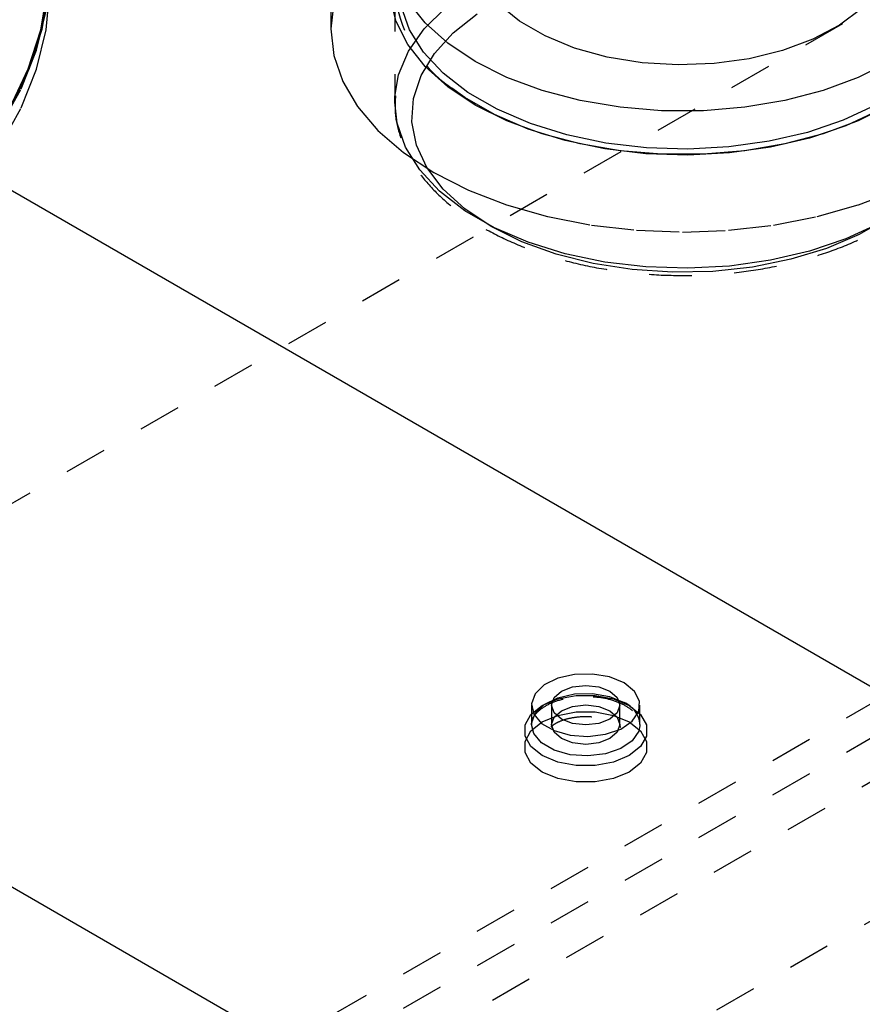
# Model space of a CAD drawing. Header units: inches. Extents: x 1907 to 2452, y -210 to -54.
# Tile 225 of 256: x 1994.29 to 1996.27, y -195.2 to -192.9. Entities that reach past the tile are written whole.
import ezdxf

# ---------------------------------------------------------------- set-up
doc = ezdxf.new("R2010")
doc.units = ezdxf.units.IN
doc.header["$LTSCALE"] = 0.5
doc.header["$MEASUREMENT"] = 0
doc.linetypes.add('HIDDEN', pattern=[0.225, 0.15, -0.075])
doc.layers.add('SID-M-H', color=4, linetype='HIDDEN')
doc.layers.add('SID-M-S', color=105, linetype='Continuous')

msp = doc.modelspace()

# ---------------------------------------------------------------- linework, layer by layer
at = {"layer": 'SID-M-H'}
for p, q in [((1995.02121, -190.8763), (1995.02121, -192.91765)), ((1997.26042, -192.30601), (1984.17894, -199.85779)), ((1995.17121, -192.82375), (1995.17121, -193.08913)), ((1994.35584, -192.82844), (1994.34027, -192.92095)), ((1994.34414, -192.91807), (1994.35974, -192.82537)), ((1994.35367, -192.91992), (1994.36234, -192.82692)), ((1995.17442, -192.89995), (1995.16046, -192.8439)), ((1995.02826, -192.85549), (1995.02121, -192.91765)), ((1995.20601, -192.91945), (1995.18663, -192.86454)), ((1995.2428, -192.90373), (1995.20205, -192.85222)), ((1995.24036, -192.91731), (1995.29015, -192.86822)), ((1995.46394, -192.89958), (1995.41497, -192.85961)), ((1996.26631, -192.87004), (1996.21445, -192.90877)), ((1994.33117, -192.96723), (1994.35367, -192.87501)), ((1995.30854, -192.92676), (1995.36489, -192.88267)), ((1995.20205, -192.95428), (1995.17442, -192.89995)), ((1995.29583, -192.95136), (1995.2428, -192.90373)), ((1995.52391, -192.93419), (1995.46394, -192.89958)), ((1996.21445, -192.90877), (1996.15199, -192.94189)), ((1994.34027, -192.92095), (1994.31099, -193.01234)), ((1994.3148, -193.00965), (1994.34414, -192.91807)), ((1994.33117, -193.01214), (1994.35367, -192.91992)), ((1995.02121, -192.91765), (1995.02826, -192.97982)), ((1995.20349, -192.97007), (1995.24036, -192.91731)), ((1995.23903, -192.97216), (1995.20601, -192.91945)), ((1995.26419, -192.9752), (1995.30854, -192.92676)), ((1995.59315, -192.96246), (1995.52391, -192.93419)), ((1995.2428, -193.00579), (1995.20205, -192.95428)), ((1995.36007, -192.99416), (1995.29583, -192.95136)), ((1995.66967, -192.98357), (1995.59315, -192.96246)), ((1996.15199, -192.94189), (1996.08073, -192.96844)), ((1994.29503, -193.058), (1994.33117, -192.96723)), ((1995.02826, -192.97982), (1995.04932, -193.04092)), ((1995.18031, -193.02536), (1995.20349, -192.97007)), ((1995.23284, -193.02691), (1995.26419, -192.9752)), ((1995.28499, -193.02152), (1995.23903, -192.97216)), ((1995.75126, -192.99691), (1995.66967, -192.98357)), ((1996.08073, -192.96844), (1996.00273, -192.98765)), ((1995.29583, -193.05343), (1995.2428, -193.00579)), ((1995.4342, -193.03124), (1995.36007, -192.99416)), ((1995.83559, -193.0021), (1995.75126, -192.99691)), ((1995.92023, -192.99898), (1995.83559, -193.0021)), ((1996.00273, -192.98765), (1995.92023, -192.99898)), ((1996.33234, -192.99416), (1996.25821, -193.03124)), ((1994.31099, -193.01234), (1994.26821, -193.10194)), ((1994.27192, -193.09944), (1994.3148, -193.00965)), ((1994.29503, -193.10291), (1994.33117, -193.01214)), ((1995.17159, -193.07596), (1995.18031, -193.02536)), ((1995.2152, -193.08074), (1995.23284, -193.02691)), ((1995.34291, -193.0665), (1995.28499, -193.02152)), ((1995.51672, -193.06186), (1995.4342, -193.03124)), ((1996.25821, -193.03124), (1996.17569, -193.06186)), ((1995.04932, -193.04092), (1995.08401, -193.09991)), ((1995.36007, -193.09623), (1995.29583, -193.05343)), ((1994.24551, -193.14664), (1994.29503, -193.058)), ((1995.17132, -193.08201), (1995.17159, -193.07596)), ((1995.33534, -193.07844), (1995.30515, -193.05674)), ((1995.41156, -193.10613), (1995.34291, -193.0665)), ((1995.60595, -193.08538), (1995.51672, -193.06186)), ((1996.17569, -193.06186), (1996.08646, -193.08538)), ((1995.08401, -193.09991), (1995.13174, -193.15578)), ((1995.17121, -193.08913), (1995.17132, -193.08201)), ((1995.17672, -193.13881), (1995.17121, -193.08913)), ((1995.21165, -193.1355), (1995.2152, -193.08074)), ((1995.40502, -193.11867), (1995.33534, -193.07844)), ((1995.4342, -193.13331), (1995.36007, -193.09623)), ((1995.70007, -193.10133), (1995.60595, -193.08538)), ((1996.08646, -193.08538), (1995.99234, -193.10133)), ((1996.29895, -193.09677), (1996.2232, -193.13183)), ((1996.33234, -193.09623), (1996.25821, -193.13331)), ((1994.24551, -193.19155), (1994.29503, -193.10291)), ((1995.48411, -193.15261), (1995.40502, -193.11867)), ((1995.48947, -193.13957), (1995.41156, -193.10613)), ((1995.79716, -193.10939), (1995.70007, -193.10133)), ((1995.89525, -193.10939), (1995.79716, -193.10939)), ((1995.99234, -193.10133), (1995.89525, -193.10939)), ((1996.30575, -193.10917), (1996.22887, -193.14475)), ((1995.19638, -193.19456), (1995.17672, -193.13881)), ((1995.22228, -193.18994), (1995.21165, -193.1355)), ((1995.51672, -193.16392), (1995.4342, -193.13331)), ((1995.57499, -193.1661), (1995.48947, -193.13957)), ((1996.2232, -193.13183), (1996.13942, -193.16015)), ((1996.22887, -193.14475), (1996.14383, -193.1735)), ((1996.25821, -193.13331), (1996.17569, -193.16392)), ((1995.13174, -193.15578), (1995.19169, -193.20758)), ((1995.57091, -193.17954), (1995.48411, -193.15261)), ((1995.60595, -193.18745), (1995.51672, -193.16392)), ((1995.66628, -193.18516), (1995.57499, -193.1661)), ((1996.13942, -193.16015), (1996.04939, -193.18112)), ((1996.17569, -193.16392), (1996.08646, -193.18745)), ((1995.24684, -193.24286), (1995.22228, -193.18994)), ((1995.66358, -193.19889), (1995.57091, -193.17954)), ((1995.70007, -193.2034), (1995.60595, -193.18745)), ((1995.76141, -193.19635), (1995.66628, -193.18516)), ((1996.04939, -193.18112), (1995.95503, -193.19431)), ((1996.08646, -193.18745), (1995.99234, -193.2034)), ((1996.14383, -193.1735), (1996.05245, -193.19479)), ((1995.19169, -193.20758), (1995.26284, -193.25442)), ((1995.2299, -193.24805), (1995.19638, -193.19456)), ((1995.76014, -193.21024), (1995.66358, -193.19889)), ((1995.79716, -193.21146), (1995.70007, -193.2034)), ((1995.85853, -193.21336), (1995.76014, -193.21024)), ((1995.85835, -193.19942), (1995.76141, -193.19635)), ((1995.89525, -193.21146), (1995.79716, -193.21146)), ((1995.95503, -193.19431), (1995.85835, -193.19942)), ((1995.95667, -193.20817), (1995.85853, -193.21336)), ((1995.99234, -193.2034), (1995.89525, -193.21146)), ((1996.05245, -193.19479), (1995.95667, -193.20817)), ((1995.27655, -193.29816), (1995.2299, -193.24805)), ((1995.28479, -193.29308), (1995.24684, -193.24286)), ((1995.26284, -193.25442), (1995.34398, -193.2955)), ((1995.33534, -193.34382), (1995.27655, -193.29816)), ((1995.33529, -193.33947), (1995.28479, -193.29308)), ((1995.34398, -193.2955), (1995.43371, -193.33011)), ((1996.25871, -193.33011), (1996.34843, -193.2955)), ((1995.43371, -193.33011), (1995.53049, -193.35766)), ((1996.16192, -193.35766), (1996.25871, -193.33011)), ((1995.39719, -193.381), (1995.33529, -193.33947)), ((1995.40502, -193.38404), (1995.33534, -193.34382)), ((1995.53049, -193.35766), (1995.63268, -193.37769)), ((1995.63268, -193.37769), (1995.73852, -193.38984)), ((1995.95389, -193.38984), (1996.05973, -193.37769)), ((1996.05973, -193.37769), (1996.16192, -193.35766)), ((1996.30575, -193.37454), (1996.22887, -193.41013)), ((1996.32752, -193.3609), (1996.26041, -193.39964)), ((1995.46913, -193.41674), (1995.39719, -193.381)), ((1995.48411, -193.41798), (1995.40502, -193.38404)), ((1995.73852, -193.38984), (1995.84621, -193.39392)), ((1995.84621, -193.39392), (1995.95389, -193.38984)), ((1996.26041, -193.39964), (1996.18405, -193.43218)), ((1995.54949, -193.44589), (1995.46913, -193.41674)), ((1995.57091, -193.44491), (1995.48411, -193.41798)), ((1996.22887, -193.41013), (1996.14383, -193.43887)), ((1995.63648, -193.4678), (1995.54949, -193.44589)), ((1995.66358, -193.46426), (1995.57091, -193.44491)), ((1996.14383, -193.43887), (1996.05245, -193.46016)), ((1996.18405, -193.43218), (1996.10014, -193.45778)), ((1995.72815, -193.48198), (1995.63648, -193.4678)), ((1995.76014, -193.47562), (1995.66358, -193.46426)), ((1996.05245, -193.46016), (1995.95667, -193.47354)), ((1996.10014, -193.45778), (1996.01056, -193.47588)), ((1995.82246, -193.48811), (1995.72815, -193.48198)), ((1995.85853, -193.47873), (1995.76014, -193.47562)), ((1995.9173, -193.48606), (1995.82246, -193.48811)), ((1995.95667, -193.47354), (1995.85853, -193.47873)), ((1996.01056, -193.47588), (1995.9173, -193.48606)), ((1989.12927, -198.63284), (1997.57273, -193.75853)), ((1997.70267, -193.76415), (1994.6618, -195.51961)), ((1997.56538, -193.94548), (1994.6618, -195.62167)), ((1995.55398, -194.43998), (1995.52201, -194.4556)), ((1995.593, -194.43119), (1995.55398, -194.43998)), ((1995.63485, -194.43019), (1995.593, -194.43119)), ((1995.675, -194.43709), (1995.63485, -194.43019)), ((1995.70909, -194.45114), (1995.675, -194.43709)), ((1995.52201, -194.4556), (1995.50057, -194.47638)), ((1995.56254, -194.47042), (1995.5885, -194.46041)), ((1995.5885, -194.46041), (1995.61911, -194.4569)), ((1995.61911, -194.4569), (1995.64973, -194.46041)), ((1995.64973, -194.46041), (1995.67568, -194.47042)), ((1995.73343, -194.47082), (1995.70909, -194.45114)), ((1995.50057, -194.47638), (1995.49198, -194.50004)), ((1995.52201, -194.50133), (1995.55398, -194.4857)), ((1995.53911, -194.50308), (1995.5452, -194.4854)), ((1995.5452, -194.4854), (1995.56254, -194.47042)), ((1995.55374, -194.48842), (1995.59658, -194.48038)), ((1995.55398, -194.4857), (1995.593, -194.47691)), ((1995.593, -194.47691), (1995.63485, -194.47591)), ((1995.59658, -194.48038), (1995.64164, -194.48038)), ((1995.63485, -194.47591), (1995.675, -194.48281)), ((1995.64164, -194.48038), (1995.68449, -194.48842)), ((1995.675, -194.48281), (1995.70909, -194.49686)), ((1995.67568, -194.47042), (1995.69302, -194.4854)), ((1995.69302, -194.4854), (1995.69911, -194.50308)), ((1995.74538, -194.49399), (1995.73343, -194.47082)), ((1995.49081, -194.52475), (1995.51729, -194.50371)), ((1995.49187, -194.50308), (1995.49187, -194.5488)), ((1995.49198, -194.50004), (1995.49716, -194.52404)), ((1995.50057, -194.5221), (1995.52201, -194.50133)), ((1995.51729, -194.50371), (1995.55374, -194.48842)), ((1995.53911, -194.50308), (1995.53911, -194.5488)), ((1995.5452, -194.52075), (1995.53911, -194.50308)), ((1995.56254, -194.51615), (1995.5885, -194.50614)), ((1995.5885, -194.50614), (1995.61911, -194.50262)), ((1995.61911, -194.50262), (1995.64973, -194.50614)), ((1995.64973, -194.50614), (1995.67568, -194.51615)), ((1995.68449, -194.48842), (1995.72093, -194.50371)), ((1995.69911, -194.50308), (1995.69302, -194.52075)), ((1995.69911, -194.5488), (1995.69911, -194.50308)), ((1995.72093, -194.50371), (1995.74742, -194.52475)), ((1995.74365, -194.51815), (1995.74538, -194.49399)), ((1995.74636, -194.5488), (1995.74636, -194.50308)), ((1995.47688, -194.54948), (1995.49081, -194.52475)), ((1995.49198, -194.54577), (1995.50057, -194.5221)), ((1995.49716, -194.52404), (1995.51555, -194.54576)), ((1995.51729, -194.54228), (1995.55374, -194.52699)), ((1995.53911, -194.5488), (1995.5452, -194.53113)), ((1995.5452, -194.53113), (1995.56254, -194.51615)), ((1995.56254, -194.53573), (1995.5452, -194.52075)), ((1995.55374, -194.52699), (1995.59658, -194.51896)), ((1995.59658, -194.51896), (1995.64164, -194.51896)), ((1995.64164, -194.51896), (1995.68449, -194.52699)), ((1995.67568, -194.51615), (1995.69302, -194.53113)), ((1995.69302, -194.52075), (1995.67568, -194.53573)), ((1995.68449, -194.52699), (1995.72093, -194.54228)), ((1995.69302, -194.53113), (1995.69911, -194.5488)), ((1995.72842, -194.54068), (1995.74365, -194.51815)), ((1995.74742, -194.52475), (1995.76134, -194.54948)), ((1995.47688, -194.57549), (1995.47688, -194.54948)), ((1995.49081, -194.56332), (1995.51729, -194.54228)), ((1995.49187, -194.5488), (1995.49191, -194.54692)), ((1995.49716, -194.56976), (1995.49187, -194.5488)), ((1995.49191, -194.54692), (1995.49198, -194.54577)), ((1995.51555, -194.54576), (1995.54517, -194.56286)), ((1995.5452, -194.56648), (1995.53911, -194.5488)), ((1995.5885, -194.54575), (1995.56254, -194.53573)), ((1995.61911, -194.54926), (1995.5885, -194.54575)), ((1995.64973, -194.54575), (1995.61911, -194.54926)), ((1995.67568, -194.53573), (1995.64973, -194.54575)), ((1995.69911, -194.5488), (1995.69302, -194.56648)), ((1995.70135, -194.55913), (1995.72842, -194.54068)), ((1995.72093, -194.54228), (1995.74742, -194.56332)), ((1995.74628, -194.55131), (1995.74365, -194.56388)), ((1995.74636, -194.5488), (1995.74628, -194.55131)), ((1995.76134, -194.54948), (1995.76134, -194.57549)), ((1995.47688, -194.58806), (1995.49081, -194.56332)), ((1995.49081, -194.60023), (1995.47688, -194.57549)), ((1995.51555, -194.59149), (1995.49716, -194.56976)), ((1995.54517, -194.56286), (1995.5828, -194.57348)), ((1995.56254, -194.58146), (1995.5452, -194.56648)), ((1995.5828, -194.57348), (1995.62437, -194.57647)), ((1995.62437, -194.57647), (1995.66537, -194.57151)), ((1995.66537, -194.57151), (1995.70135, -194.55913)), ((1995.69302, -194.56648), (1995.67568, -194.58146)), ((1995.74365, -194.56388), (1995.72842, -194.58641)), ((1995.74742, -194.56332), (1995.76134, -194.58806)), ((1995.76134, -194.57549), (1995.74742, -194.60023)), ((1995.47688, -194.61407), (1995.47688, -194.58806)), ((1995.51729, -194.62127), (1995.49081, -194.60023)), ((1995.54517, -194.60859), (1995.51555, -194.59149)), ((1995.5885, -194.59147), (1995.56254, -194.58146)), ((1995.61911, -194.59499), (1995.5885, -194.59147)), ((1995.64973, -194.59147), (1995.61911, -194.59499)), ((1995.67568, -194.58146), (1995.64973, -194.59147)), ((1995.72842, -194.58641), (1995.70135, -194.60486)), ((1995.74742, -194.60023), (1995.72093, -194.62127)), ((1995.76134, -194.58806), (1995.76134, -194.61407)), ((1995.49081, -194.6388), (1995.47688, -194.61407)), ((1995.55374, -194.63656), (1995.51729, -194.62127)), ((1995.5828, -194.61921), (1995.54517, -194.60859)), ((1995.62437, -194.6222), (1995.5828, -194.61921)), ((1995.66537, -194.61724), (1995.62437, -194.6222)), ((1995.70135, -194.60486), (1995.66537, -194.61724)), ((1995.72093, -194.62127), (1995.68449, -194.63656)), ((1995.76134, -194.61407), (1995.74742, -194.6388)), ((1995.51729, -194.65984), (1995.49081, -194.6388)), ((1995.59658, -194.64459), (1995.55374, -194.63656)), ((1995.64164, -194.64459), (1995.59658, -194.64459)), ((1995.68449, -194.63656), (1995.64164, -194.64459)), ((1995.74742, -194.6388), (1995.72093, -194.65984)), ((1995.55374, -194.67513), (1995.51729, -194.65984)), ((1995.72093, -194.65984), (1995.68449, -194.67513)), ((1995.59658, -194.68317), (1995.55374, -194.67513)), ((1995.64164, -194.68317), (1995.59658, -194.68317)), ((1995.68449, -194.67513), (1995.64164, -194.68317)), ((1996.5321, -194.86854), (1994.8209, -195.85639))]:
    msp.add_line(p, q, dxfattribs=at)
for centre, radius, start, end in [((1995.47538, -192.80388), 0.30482, 183.73843, 236.05034), ((1995.68533, -194.55325), 0.06119, 4.16873, 67.15141)]:
    msp.add_arc(centre, radius, start, end, dxfattribs=at)
for points, knots in [([(1995.17289, -193.07443), (1995.17223, -193.08811), (1995.17069, -193.12044), (1995.18284, -193.17097), (1995.20654, -193.22442), (1995.24219, -193.27515), (1995.28888, -193.32251), (1995.3461, -193.36567), (1995.41277, -193.40374), (1995.48752, -193.43595), (1995.56883, -193.46172), (1995.65515, -193.48064), (1995.74489, -193.49242), (1995.83643, -193.49689), (1995.92814, -193.49399), (1996.01837, -193.48376), (1996.10552, -193.46635), (1996.18803, -193.44201), (1996.26444, -193.41108), (1996.33334, -193.37396), (1996.39344, -193.33116), (1996.44335, -193.28327), (1996.48218, -193.23118), (1996.50763, -193.176), (1996.52, -193.1327), (1996.51963, -193.10835), (1996.51955, -193.10314)], [0, 0, 0, 0, 0.03047814, 0.07204785, 0.11371953, 0.15598963, 0.1990137, 0.24262592, 0.28654665, 0.33054595, 0.37450149, 0.4183918, 0.46222616, 0.50602675, 0.54982075, 0.59363346, 0.63748908, 0.68141796, 0.72544819, 0.76959857, 0.81386174, 0.85814387, 0.9022071, 0.94571295, 0.98838096, 1, 1, 1, 1]), ([(1995.4927, -194.54731), (1995.49323, -194.5424), (1995.49433, -194.53224), (1995.50879, -194.51492), (1995.53378, -194.49871), (1995.56799, -194.48719), (1995.60367, -194.4816), (1995.62659, -194.48311), (1995.63631, -194.48375)], [0, 0, 0, 0, 0.158269, 0.3277602, 0.5090973, 0.6881811, 0.8678821, 1, 1, 1, 1]), ([(1995.63631, -194.48375), (1995.63988, -194.48381), (1995.65674, -194.48413), (1995.68484, -194.49144), (1995.71581, -194.50476), (1995.73658, -194.52221), (1995.74618, -194.53786), (1995.74551, -194.54691), (1995.74524, -194.55057)], [0, 0, 0, 0, 0.0551614, 0.2605194, 0.4638746, 0.6644297, 0.864425, 1, 1, 1, 1]), ([(1995.53865, -194.55357), (1995.54031, -194.55187), (1995.54369, -194.54842), (1995.55966, -194.5396), (1995.5831, -194.53252), (1995.61275, -194.52888), (1995.64472, -194.53053), (1995.67195, -194.537), (1995.69103, -194.546), (1995.69599, -194.55027), (1995.6984, -194.55234)], [0, 0, 0, 0, 0.1129146, 0.2295217, 0.3524863, 0.4868289, 0.6287154, 0.7706926, 0.8886663, 1, 1, 1, 1]), ([(1995.53864, -194.54873), (1995.53854, -194.55067), (1995.53836, -194.55402), (1995.53849, -194.55361), (1995.53855, -194.55344)], [0, 0, 0, 0, 0.5797806, 1, 1, 1, 1]), ([(1995.69983, -194.55393), (1995.69997, -194.55411), (1995.70091, -194.55529), (1995.69994, -194.55177), (1995.69912, -194.54878)], [0, 0, 0, 0, 0.1492687, 1, 1, 1, 1])]:
    msp.add_open_spline(points, degree=3, knots=knots, dxfattribs=at)
at = {"layer": 'SID-M-S'}
for p, q in [((1978.69887, -184.30545), (2002.03339, -197.77618)), ((1978.69887, -185.93853), (2002.03339, -199.40926))]:
    msp.add_line(p, q, dxfattribs=at)

doc.saveas('drawing.dxf')
